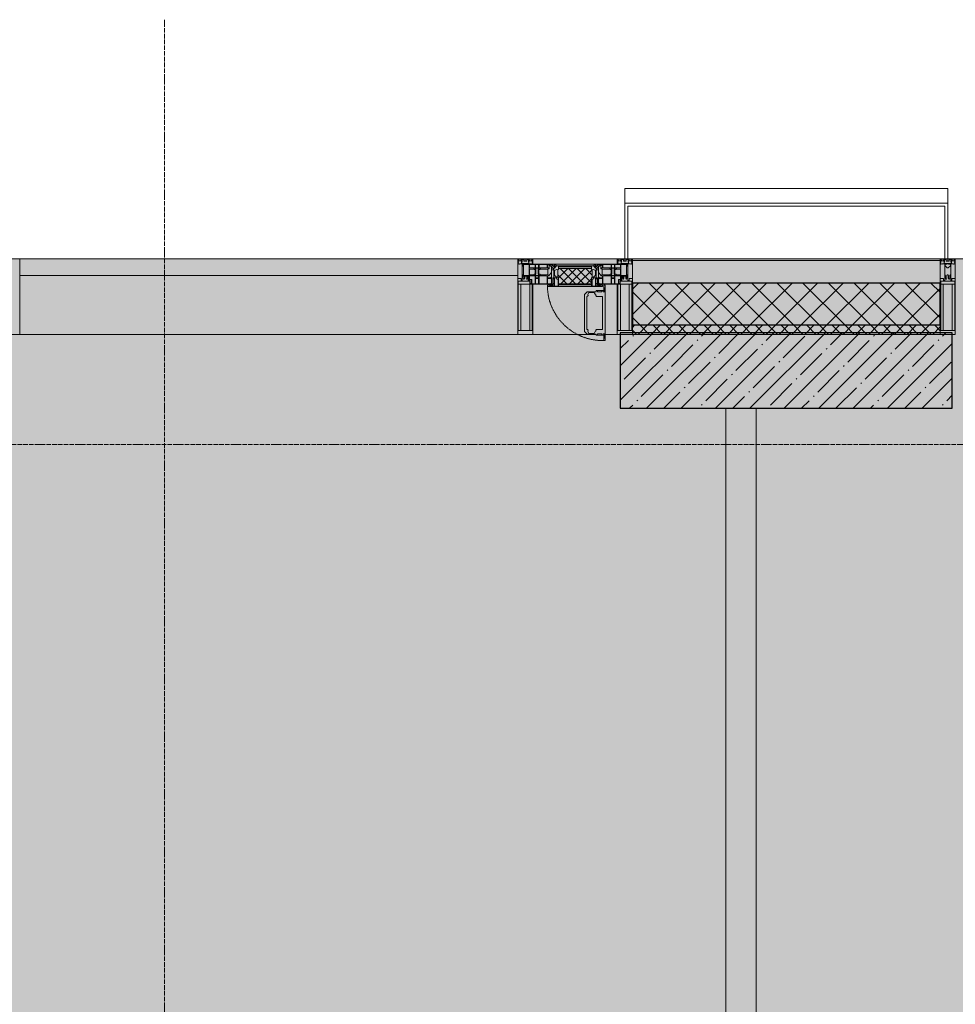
# Model space of a CAD drawing. Header units: millimetres. Extents: x -84210938 to 7466299, y -86687 to 22081.
# Tile 149 of 256: x 52238 to 55338, y -21754 to -18492. Entities that reach past the tile are written whole.
import ezdxf

# ---------------------------------------------------------------- set-up
doc = ezdxf.new("R2010")
doc.units = ezdxf.units.MM
doc.linetypes.add('-D1-02х01', pattern=[3, 2, -1])
doc.linetypes.add('-D1d1-15x02', pattern=[19, 15, -2, 0, -2])
for name, color, linetype, lineweight in [('_0', 7, 'Continuous', 13), ('A-200-M_WALL', 7, 'Continuous', 5), ('A-200-M_WALL_INT', 7, 'Continuous', 5), ('A-200-M_WALL_PAT', 7, 'Continuous', 5), ('A-214-M_CURT_WALL', 7, 'Continuous', 5), ('A-215-M_CURT_PANEL', 7, 'Continuous', 5), ('A-280-M_COLUMN', 7, 'Continuous', 5), ('A-314-M_WINDOW', 7, 'Continuous', 5), ('S-280-M_COLUMN', 7, 'Continuous', 5), ('Z-060-M_DETAIL', 7, 'Continuous', 5), ('Оси', 7, 'Continuous', 5)]:
    doc.layers.add(name, color=color, linetype=linetype, lineweight=lineweight)

# ---------------------------------------------------------------- blocks, each defined once
blk = doc.blocks.new('Rectangular Mullion - 50Wx250H-V5-50_AS_Plan_23')
at = {"layer": 'Z-060-M_DETAIL'}
for p, q in [((-25, 84), (-25, 250)), ((-25, 250), (0, 250)), ((-23, 237.3), (0, 237.3)), ((-23, 237.3), (-23, 84)), ((-14.9, 84), (-14.9, 237.3)), ((25, 250), (0, 250)), ((23, 237.3), (0, 237.3)), ((14.9, 84), (14.9, 237.3)), ((23, 237.3), (23, 73.6)), ((25, 65.2), (25, 250)), ((0, 84), (-15, 84)), ((-0.5, 73.6), (-15, 73.6)), ((-10, 71.3), (-12, 71.3)), ((-10, 57.4), (-10, 71.3)), ((-7, 65.2), (-5.9, 67.3)), ((-4.1, 67.3), (-5.9, 67.3)), ((-4.1, 67.3), (-2.9, 65.1)), ((0, 84), (23, 84)), ((0.5, 73.6), (23, 73.6)), ((4.1, 67.3), (2.9, 65.1)), ((4.1, 67.3), (5.9, 67.3)), ((7, 65.2), (5.9, 67.3)), ((10, 71.3), (14, 71.3)), ((10, 53), (10, 71.3)), ((14, 71.3), (14, 65.2)), ((14, 65.2), (25, 65.2)), ((-7, 65.2), (-7, 57)), ((-2.9, 65.1), (-2.9, 57)), ((2.9, 65.1), (2.9, 57)), ((7, 65.2), (7, 54.7)), ((8.7, 53), (7, 54.7)), ((8.7, 53), (10, 53)), ((10, 53), (10, 17)), ((-23.8, 14.6), (-25, 14.2)), ((-25, 0), (-25, 14.2)), ((-23.8, 17), (-23.8, 14.6)), ((-22.5, 10.6), (-23.8, 14.6)), ((-22.5, 10.6), (-23.7, 9.9)), ((-23.7, 1.3), (-23.7, 9.9)), ((-23.7, 1.3), (-11.8, 1.3)), ((-23.2, 10.2), (-22.5, 8)), ((-22.5, 8), (-22.5, 4.5)), ((-21.3, 4.5), (-22.5, 4.5)), ((-22.3, 17), (-22.3, 16)), ((-22.3, 16), (-21.3, 16)), ((-19.9, 17), (-21.3, 16)), ((-21.3, 4.5), (-21.3, 6.5)), ((-21.3, 6.5), (-14.2, 6.5)), ((-7.4, 16.6), (-18.4, 16.6)), ((-14.2, 6.5), (-14.2, 4.5)), ((-13.2, 4.5), (-14.2, 4.5)), ((-13.2, 4.5), (-12.2, 7.2)), ((-12.7, 7.6), (-11.3, 11.4)), ((-12.7, 7.6), (-11.8, 6.9)), ((-12.2, 9), (-12.2, 14.8)), ((-12.2, 14.8), (0, 14.8)), ((-11.8, 1.3), (-11.8, 6.9)), ((-10.5, 11.2), (-11.3, 11.4)), ((-10.5, 1.5), (-10.5, 11.2)), ((-4.8, 1.5), (-10.5, 1.5)), ((0, 8), (-4.8, 8)), ((-4.8, 1.5), (-4.8, 8)), ((-2.6, 16.8), (0, 16.8)), ((2.6, 16.8), (0, 16.8)), ((0, 14.8), (0, 16.8)), ((0, 14.8), (0, 16.8)), ((12.2, 14.8), (0, 14.8)), ((0, 0), (0, 8)), ((0, 8), (4.8, 8)), ((0, 0), (0, 8)), ((4.8, 1.5), (4.8, 8)), ((4.8, 1.5), (10.5, 1.5)), ((8.5, 23), (6, 25.5)), ((6, 18), (7.4, 18)), ((7.4, 18), (7.4, 16.6)), ((7.4, 16.6), (18.4, 16.6)), ((7.5, 18.5), (8.5, 18.5)), ((7.5, 17), (7.5, 18.5)), ((10, 17), (7.5, 17)), ((8.5, 18.5), (8.5, 23)), ((10.5, 11.2), (11.3, 11.4)), ((10.5, 1.5), (10.5, 11.2)), ((12.7, 7.6), (11.3, 11.4)), ((12.7, 7.6), (11.8, 6.9)), ((11.8, 1.3), (11.8, 6.9)), ((23.7, 1.3), (11.8, 1.3)), ((12.2, 9), (12.2, 14.8)), ((13.2, 4.5), (12.2, 7.2)), ((13.2, 4.5), (14.2, 4.5)), ((21.3, 6.5), (14.2, 6.5)), ((14.2, 6.5), (14.2, 4.5)), ((18.4, 16.6), (19, 17.6)), ((19, 17.6), (21.3, 16)), ((22.3, 16), (21.3, 16)), ((21.3, 4.5), (21.3, 6.5)), ((21.3, 4.5), (22.5, 4.5)), ((22.3, 17), (22.3, 16)), ((22.3, 17), (23.8, 17)), ((22.5, 10.6), (23.8, 14.6)), ((22.5, 10.6), (23.7, 9.9)), ((23.2, 10.2), (22.5, 8)), ((22.5, 8), (22.5, 4.5)), ((23.7, 1.3), (23.7, 9.9)), ((23.8, 17), (23.8, 14.6)), ((23.8, 14.6), (25, 14.2)), ((25, 0), (25, 14.2)), ((-25, 0), (0, 0)), ((25, 0), (0, 0))]:
    blk.add_line(p, q, dxfattribs=at)
for centre, start, end in [((-0.5, 73.1), 360, 90), ((0.5, 73.1), 90, 180)]:
    blk.add_arc(centre, 0.5, start, end, dxfattribs=at)
blk = doc.blocks.new('Rectangular Mullion - R_StandardFrame_50Wx250H-5530363-50_AS_Plan_23')
at = {"layer": 'A-214-M_CURT_WALL', "lineweight": 9}
for p, q in [((-25, 84), (-25, 250)), ((-25, 250), (25, 250)), ((25, 250), (25, 0)), ((-25, 0), (-25, 17)), ((25, 0), (-25, 0))]:
    blk.add_line(p, q, dxfattribs=at)
blk = doc.blocks.new('A_PAN_Створка - 383мм-V34-50_AS_Plan_23')
at = {"layer": 'A-215-M_CURT_PANEL'}
h = blk.add_hatch(dxfattribs=at)
h.set_pattern_fill('FP_29', color=256, style=0, pattern_type=2)
h.set_pattern_definition([(45, (-17900, -29695.019), (-14.142136, 14.142136), []), (135, (-17900, -29695.019), (-14.142136, -14.142136), [])])
h.paths.add_polyline_path([(53.6, -82.7), (54.6, -81.8), (54.6, -63.4), (57.2, -60.8), (57.2, -36.4), (54.9, -34.1), (54.5, -31.8), (-54.5, -31.8), (-54.9, -34.1), (-57.2, -36.4), (-57.2, -60.8), (-54.6, -63.4), (-53.6, -82.7), (-22.4, -82.7)])
at = {"layer": 'A-314-M_WINDOW'}
for p, q in [((-67.9, -17), (-171, -17)), ((-171, -17), (-171, -57)), ((-171, -18.5), (-153.5, -18.5)), ((-153.5, -18.5), (-152, -20)), ((-152, -20), (-152, -73.5)), ((-150.5, -17), (-150.5, -29.4)), ((-132.4, -18.6), (-150.5, -18.6)), ((-150.5, -29.4), (-132.4, -29.4)), ((-137.2, -31), (-135.8, -35)), ((-132.5, -31), (-137.2, -31)), ((-132.5, -31.9), (-133.4, -33.7)), ((-132.5, -31.9), (-132.5, -31)), ((-132.4, -29.4), (-132.4, -18.6)), ((-131, -18.2), (-131, -29.5)), ((-120.8, -18.2), (-131, -18.2)), ((-131, -29.5), (-120.8, -29.5)), ((-131, -30.9), (-131, -33)), ((-120.8, -30.9), (-131, -30.9)), ((-120.8, -18.2), (-120.8, -29.5)), ((-120.8, -30.9), (-120.8, -33)), ((-119.3, -18.6), (-92.5, -18.6)), ((-119.3, -29.4), (-119.3, -18.6)), ((-92.5, -29.4), (-119.3, -29.4)), ((-119.3, -31), (-114.6, -31)), ((-119.3, -31.9), (-119.3, -31)), ((-119.3, -31.9), (-118.4, -33.7)), ((-114.6, -31), (-115.9, -35)), ((-92.5, -18.6), (-92.5, -29.4)), ((-90.8, -18.5), (-90.8, -29.4)), ((-87.3, -18.5), (-90.8, -18.5)), ((-90.8, -29.4), (-85.9, -29.4)), ((-89.9, -32.5), (-89.9, -35.1)), ((-85.9, -32.5), (-89.9, -32.5)), ((-87.3, -20.4), (-87.3, -18.5)), ((-87.3, -20.4), (-87.3, -21.9)), ((-84.8, -20.4), (-87.3, -20.4)), ((-87.3, -21.9), (-85.9, -21.9)), ((-85.9, -18.2), (-85.9, -20.4)), ((-75.9, -18.2), (-85.9, -18.2)), ((-85.9, -21.9), (-85.9, -29.4)), ((-85.9, -29.4), (-85.9, -32.5)), ((-83.4, -20.4), (-84.8, -20.4)), ((-70, -33.8), (-83.4, -20.4)), ((-78, -84), (-78, -23.5)), ((-78, -23.5), (-67.9, -23.5)), ((-75.9, -21.5), (-75.9, -18.2)), ((-75.9, -21.5), (-75.9, -23.5)), ((-74.9, -21.5), (-75.9, -21.5)), ((-75.9, -23.5), (-73, -23.5)), ((-74.9, -17.9), (-74.9, -21.5)), ((-68.9, -17.9), (-74.9, -17.9)), ((-67.2, -29.3), (-73, -23.5)), ((-61.4, -23.5), (-70, -32.1)), ((-70, -32.1), (-70, -62.5)), ((-68.9, -21.5), (-68.9, -17.9)), ((-67.9, -21.5), (-68.9, -21.5)), ((67.9, -17), (-67.9, -17)), ((-61.4, -23.5), (-67.9, -17)), ((-67.9, -17), (-67.9, -23.5)), ((-67.9, -17), (67.9, -17)), ((-67.9, -21.5), (-67.9, -23.5)), ((-67.9, -23.5), (-64.6, -26.8)), ((-67.9, -23.5), (-64.6, -26.8)), ((-64.6, -26.8), (-67.2, -29.3)), ((-64.6, -26.8), (-61.4, -23.5)), ((61.4, -23.5), (-61.4, -23.5)), ((67.9, -17), (61.4, -23.5)), ((70, -32.1), (61.4, -23.5)), ((61.4, -23.5), (64.6, -26.8)), ((67.9, -23.5), (64.6, -26.8)), ((64.6, -26.8), (67.9, -23.5)), ((64.6, -26.8), (67.2, -29.3)), ((67.2, -29.3), (73, -23.5)), ((67.9, -23.5), (67.9, -17)), ((171, -17), (67.9, -17)), ((67.9, -21.5), (67.9, -23.5)), ((67.9, -21.5), (68.9, -21.5)), ((67.9, -23.5), (78, -23.5)), ((68.9, -17.9), (74.9, -17.9)), ((68.9, -21.5), (68.9, -17.9)), ((70, -33.8), (83.4, -20.4)), ((70, -62.5), (70, -32.1)), ((75.9, -23.5), (73, -23.5)), ((74.9, -17.9), (74.9, -21.5)), ((74.9, -21.5), (75.9, -21.5)), ((75.9, -18.2), (85.9, -18.2)), ((75.9, -21.5), (75.9, -18.2)), ((75.9, -21.5), (75.9, -23.5)), ((78, -23.5), (78, -84)), ((83.4, -20.4), (84.8, -20.4)), ((84.8, -20.4), (87.3, -20.4)), ((85.9, -18.2), (85.9, -20.4)), ((85.9, -21.9), (85.9, -29.4)), ((87.3, -21.9), (85.9, -21.9)), ((85.9, -29.4), (85.9, -32.5)), ((90.8, -29.4), (85.9, -29.4)), ((85.9, -32.5), (89.9, -32.5)), ((87.3, -18.5), (90.8, -18.5)), ((87.3, -20.4), (87.3, -18.5)), ((87.3, -20.4), (87.3, -21.9)), ((89.9, -32.5), (89.9, -35.1)), ((90.8, -18.5), (90.8, -29.4)), ((92.5, -18.6), (92.5, -29.4)), ((119.3, -18.6), (92.5, -18.6)), ((92.5, -29.4), (119.3, -29.4)), ((114.6, -31), (115.9, -35)), ((119.3, -31), (114.6, -31)), ((119.3, -31.9), (118.4, -33.7)), ((119.3, -29.4), (119.3, -18.6)), ((119.3, -31.9), (119.3, -31)), ((120.8, -18.2), (120.8, -29.5)), ((120.8, -18.2), (131, -18.2)), ((131, -29.5), (120.8, -29.5)), ((120.8, -30.9), (120.8, -33)), ((120.8, -30.9), (131, -30.9)), ((131, -18.2), (131, -29.5)), ((131, -30.9), (131, -33)), ((132.4, -18.6), (150.5, -18.6)), ((132.4, -29.4), (132.4, -18.6)), ((150.5, -29.4), (132.4, -29.4)), ((132.5, -31), (137.2, -31)), ((132.5, -31.9), (132.5, -31)), ((132.5, -31.9), (133.4, -33.7)), ((137.2, -31), (135.8, -35)), ((150.5, -17), (150.5, -29.4)), ((153.5, -18.5), (152, -20)), ((152, -20), (152, -73.5)), ((171, -18.5), (153.5, -18.5)), ((171, -57), (171, -17)), ((-171, -55.5), (-152, -55.5)), ((-171, -57), (-156, -57)), ((-153, -60), (-153, -73.5)), ((-150.5, -33.6), (-150.5, -68)), ((-136.3, -33.6), (-150.5, -33.6)), ((-136.4, -52.4), (-150.5, -52.4)), ((-150.5, -56.6), (-132.4, -56.6)), ((-137.2, -54.8), (-135.8, -50.8)), ((-132.5, -54.8), (-137.2, -54.8)), ((-132.1, -36.8), (-135.8, -35)), ((-132.1, -49), (-135.8, -50.8)), ((-133.4, -33.7), (-130.1, -35.3)), ((-133.4, -52), (-130.1, -50.4)), ((-132.5, -53.8), (-133.4, -52)), ((-132.5, -53.8), (-132.5, -54.8)), ((-132.4, -56.6), (-132.4, -82.5)), ((-132.1, -49), (-132.1, -36.8)), ((-129.4, -34.6), (-131, -33)), ((-129.4, -51.1), (-131, -52.7)), ((-131, -55.1), (-131, -52.7)), ((-120.8, -55.1), (-131, -55.1)), ((-131, -56.5), (-131, -62.6)), ((-131, -56.5), (-120.8, -56.5)), ((-120.8, -62.6), (-131, -62.6)), ((-131, -64.6), (-120.8, -64.6)), ((-131, -82.5), (-131, -64.6)), ((-130.1, -35.3), (-129.4, -34.6)), ((-130.1, -35.3), (-130.1, -50.4)), ((-130.1, -50.4), (-129.4, -51.1)), ((-122.4, -34.6), (-120.8, -33)), ((-121.7, -35.3), (-122.4, -34.6)), ((-121.7, -50.4), (-122.4, -51.1)), ((-122.4, -51.1), (-120.8, -52.7)), ((-118.4, -33.7), (-121.7, -35.3)), ((-121.7, -35.3), (-121.7, -50.4)), ((-118.4, -52), (-121.7, -50.4)), ((-120.8, -55.1), (-120.8, -52.7)), ((-120.8, -56.5), (-120.8, -62.6)), ((-120.8, -82.5), (-120.8, -64.6)), ((-119.7, -36.8), (-115.9, -35)), ((-119.7, -49), (-119.7, -36.8)), ((-119.7, -49), (-115.9, -50.8)), ((-119.3, -53.8), (-118.4, -52)), ((-119.3, -53.8), (-119.3, -54.8)), ((-119.3, -54.8), (-114.6, -54.8)), ((-119.3, -56.6), (-119.3, -82.5)), ((-92.5, -56.6), (-119.3, -56.6)), ((-114.6, -54.8), (-115.9, -50.8)), ((-94.1, -33.5), (-115.4, -33.5)), ((-94.1, -52.5), (-115.3, -52.5)), ((-89.9, -35.1), (-94.1, -33.5)), ((-89.9, -50.9), (-94.1, -52.5)), ((-92.5, -56.6), (-92.5, -82.5)), ((-90.8, -56.6), (-85.9, -56.6)), ((-90.8, -62.7), (-90.8, -56.6)), ((-80.4, -62.7), (-90.8, -62.7)), ((-90.8, -64.6), (-90.8, -82.5)), ((-80.1, -64.6), (-90.8, -64.6)), ((-89.9, -35.1), (-89.9, -50.9)), ((-89.9, -52.2), (-89.9, -50.9)), ((-89.9, -52.2), (-88.6, -53.5)), ((-85.9, -53.5), (-88.6, -53.5)), ((-85.9, -53.5), (-78, -45.6)), ((-85.9, -56.6), (-85.9, -53.5)), ((-80.4, -61.1), (-80.4, -62.7)), ((-78, -61.1), (-80.4, -61.1)), ((-80.1, -66.1), (-80.1, -64.6)), ((-78, -36.8), (-70, -36.8)), ((-78, -45.6), (-78, -36.8)), ((-78, -66.1), (-78, -61.1)), ((-70, -62.5), (-73.9, -62.5)), ((-73.9, -62.5), (-73.9, -87.5)), ((-70, -36.8), (-70, -33.8)), ((70, -36.8), (70, -33.8)), ((78, -36.8), (70, -36.8)), ((73.9, -62.5), (70, -62.5)), ((73.9, -87.5), (73.9, -62.5)), ((78, -45.6), (78, -36.8)), ((85.9, -53.5), (78, -45.6)), ((78, -61.1), (80.4, -61.1)), ((78, -66.1), (78, -61.1)), ((80.1, -64.6), (90.8, -64.6)), ((80.1, -66.1), (80.1, -64.6)), ((80.4, -61.1), (80.4, -62.7)), ((80.4, -62.7), (90.8, -62.7)), ((85.9, -53.5), (88.6, -53.5)), ((85.9, -56.6), (85.9, -53.5)), ((90.8, -56.6), (85.9, -56.6)), ((89.9, -52.2), (88.6, -53.5)), ((89.9, -35.1), (94.1, -33.5)), ((89.9, -35.1), (89.9, -50.9)), ((89.9, -50.9), (94.1, -52.5)), ((89.9, -52.2), (89.9, -50.9)), ((90.8, -62.7), (90.8, -56.6)), ((90.8, -64.6), (90.8, -82.5)), ((92.5, -56.6), (119.3, -56.6)), ((92.5, -56.6), (92.5, -82.5)), ((94.1, -33.5), (115.4, -33.5)), ((94.1, -52.5), (115.3, -52.5)), ((114.6, -54.8), (115.9, -50.8)), ((119.3, -54.8), (114.6, -54.8)), ((119.7, -36.8), (115.9, -35)), ((119.7, -49), (115.9, -50.8)), ((118.4, -33.7), (121.7, -35.3)), ((118.4, -52), (121.7, -50.4)), ((119.3, -53.8), (118.4, -52)), ((119.3, -53.8), (119.3, -54.8)), ((119.3, -56.6), (119.3, -82.5)), ((119.7, -49), (119.7, -36.8)), ((122.4, -34.6), (120.8, -33)), ((122.4, -51.1), (120.8, -52.7)), ((120.8, -55.1), (120.8, -52.7)), ((120.8, -55.1), (131, -55.1)), ((120.8, -56.5), (120.8, -62.6)), ((131, -56.5), (120.8, -56.5)), ((120.8, -62.6), (131, -62.6)), ((120.8, -82.5), (120.8, -64.6)), ((131, -64.6), (120.8, -64.6)), ((121.7, -35.3), (122.4, -34.6)), ((121.7, -35.3), (121.7, -50.4)), ((121.7, -50.4), (122.4, -51.1)), ((129.4, -34.6), (131, -33)), ((130.1, -35.3), (129.4, -34.6)), ((130.1, -50.4), (129.4, -51.1)), ((129.4, -51.1), (131, -52.7)), ((133.4, -33.7), (130.1, -35.3)), ((130.1, -35.3), (130.1, -50.4)), ((133.4, -52), (130.1, -50.4)), ((131, -55.1), (131, -52.7)), ((131, -56.5), (131, -62.6)), ((131, -82.5), (131, -64.6)), ((132.1, -36.8), (135.8, -35)), ((132.1, -49), (132.1, -36.8)), ((132.1, -49), (135.8, -50.8)), ((150.5, -56.6), (132.4, -56.6)), ((132.4, -56.6), (132.4, -82.5)), ((132.5, -53.8), (133.4, -52)), ((132.5, -53.8), (132.5, -54.8)), ((132.5, -54.8), (137.2, -54.8)), ((137.2, -54.8), (135.8, -50.8)), ((136.3, -33.6), (150.5, -33.6)), ((136.4, -52.4), (150.5, -52.4)), ((150.5, -33.6), (150.5, -68)), ((171, -55.5), (152, -55.5)), ((153, -73.5), (153, -60)), ((156, -57), (171, -57)), ((-153, -73.5), (-150, -73.5)), ((-150.5, -68), (-143.5, -68)), ((-150.5, -69.5), (-150.5, -73.5)), ((-145, -69.5), (-150.5, -69.5)), ((-150, -73.5), (-150, -84)), ((-150, -84), (-78, -84)), ((-148.5, -81), (-148.5, -82.5)), ((-143.5, -81), (-148.5, -81)), ((-148.5, -82.5), (-132.4, -82.5)), ((-145, -69.5), (-145, -79.5)), ((-143.5, -68), (-143.5, -81)), ((-131, -82.5), (-120.8, -82.5)), ((-119.3, -82.5), (-92.5, -82.5)), ((-73.9, -87.5), (-91.5, -87.5)), ((-91.5, -87.5), (-91.5, -92)), ((-91.5, -92), (91.5, -92)), ((-90.8, -82.5), (-79.5, -82.5)), ((-78, -84), (-85, -84)), ((-85, -84), (-85, -87.5)), ((-85, -87.5), (-78, -87.5)), ((-78, -66.1), (-80.1, -66.1)), ((-79.5, -80.6), (-78, -80.6)), ((-79.5, -82.5), (-79.5, -80.6)), ((-78, -87.5), (-78, -84)), ((-78, -84), (-73.9, -84)), ((73.9, -84), (78, -84)), ((91.5, -87.5), (73.9, -87.5)), ((78, -66.1), (80.1, -66.1)), ((79.5, -80.6), (78, -80.6)), ((78, -87.5), (78, -84)), ((78, -84), (85, -84)), ((78, -84), (150, -84)), ((85, -87.5), (78, -87.5)), ((79.5, -82.5), (79.5, -80.6)), ((90.8, -82.5), (79.5, -82.5)), ((85, -84), (85, -87.5)), ((91.5, -92), (91.5, -87.5)), ((119.3, -82.5), (92.5, -82.5)), ((131, -82.5), (120.8, -82.5)), ((148.5, -82.5), (132.4, -82.5)), ((143.5, -68), (143.5, -81)), ((150.5, -68), (143.5, -68)), ((143.5, -81), (148.5, -81)), ((145, -69.5), (150.5, -69.5)), ((145, -69.5), (145, -79.5)), ((148.5, -81), (148.5, -82.5)), ((150, -84), (150, -73.5)), ((150, -73.5), (153, -73.5)), ((150.5, -69.5), (150.5, -73.5))]:
    blk.add_line(p, q, dxfattribs=at)
for centre, start, end in [((-156, -60), 0, 90), ((156, -60), 90, 180)]:
    blk.add_arc(centre, 3, start, end, dxfattribs=at)
at = {"layer": 'A-314-M_WINDOW', "linetype": '-D1-02х01'}
blk.add_arc((91.4, -87.5), 183, 181.4091, 271.1445, dxfattribs=at)
at = {"layer": 'Z-060-M_DETAIL'}
for p, q in [((-70, -32.1), (-61.4, -23.5)), ((-70, -62.5), (-70, -32.1)), ((61.4, -23.5), (-61.4, -23.5)), ((-55.2, -33.8), (-54.8, -31.5)), ((-54.9, -25.8), (-53.9, -24.8)), ((-54.9, -29.5), (-54.9, -25.8)), ((-53.9, -30.5), (-54.9, -29.5)), ((-54.5, -31.8), (-54.9, -34.1)), ((0, -31.5), (-54.8, -31.5)), ((54.5, -31.8), (-54.5, -31.8)), ((-53.9, -24.8), (53.9, -24.8)), ((53.9, -30.5), (-53.9, -30.5)), ((0, -31.5), (54.8, -31.5)), ((54.9, -25.8), (53.9, -24.8)), ((53.9, -30.5), (54.9, -29.5)), ((54.9, -34.1), (54.5, -31.8)), ((55.2, -33.8), (54.8, -31.5)), ((54.9, -29.5), (54.9, -25.8)), ((70, -32.1), (61.4, -23.5)), ((70, -62.5), (70, -32.1)), ((-73.9, -62.5), (-70, -62.5)), ((-73.9, -87.5), (-73.9, -62.5)), ((-61.7, -62.5), (-67.9, -62.5)), ((-67.9, -62.5), (-67.9, -89.3)), ((-67.8, -38.3), (-65.7, -37.4)), ((-67.8, -55.7), (-67.8, -38.3)), ((-66, -56.5), (-67.8, -55.7)), ((-66, -56.5), (-62, -59.1)), ((-65.7, -37.4), (-60.8, -34.7)), ((-62, -59.1), (-60.7, -61)), ((-61.7, -64.9), (-61.7, -62.5)), ((-60.1, -67.7), (-61.7, -64.9)), ((-60.8, -34.7), (-57.3, -35.9)), ((-60.7, -61), (-57.4, -61)), ((-57.4, -61), (-54.9, -63.5)), ((-55.2, -33.8), (-57.3, -35.9)), ((-54.9, -34.1), (-57.2, -36.4)), ((-57.2, -36.4), (-57.2, -60.8)), ((-57.2, -60.8), (-54.6, -63.4)), ((-54.9, -63.5), (-54.9, -81.9)), ((-54.6, -63.4), (-54.6, -81.8)), ((54.6, -63.4), (57.2, -60.8)), ((54.6, -81.8), (54.6, -63.4)), ((57.2, -36.4), (54.9, -34.1)), ((57.4, -61), (54.9, -63.5)), ((54.9, -63.5), (54.9, -81.9)), ((55.2, -33.8), (57.3, -35.9)), ((57.2, -60.8), (57.2, -36.4)), ((60.8, -34.7), (57.3, -35.9)), ((60.7, -61), (57.4, -61)), ((60.1, -67.7), (61.7, -64.9)), ((62, -59.1), (60.7, -61)), ((65.7, -37.4), (60.8, -34.7)), ((61.7, -62.5), (67.9, -62.5)), ((61.7, -64.9), (61.7, -62.5)), ((66, -56.5), (62, -59.1)), ((67.8, -38.3), (65.7, -37.4)), ((66, -56.5), (67.8, -55.7)), ((67.8, -55.7), (67.8, -38.3)), ((67.9, -62.5), (67.9, -89.3)), ((73.9, -62.5), (70, -62.5)), ((73.9, -87.5), (73.9, -62.5)), ((-91.5, -87.5), (-73.9, -87.5)), ((-91.5, -92), (-91.5, -87.5)), ((-91.5, -92), (91.5, -92)), ((-83.4, -90.3), (-83.4, -87.5)), ((-83.4, -90.3), (-69.4, -90.3)), ((-69.4, -66.5), (-73.9, -66.5)), ((-73.9, -81.5), (-69.4, -81.5)), ((-69.4, -85.5), (-73.9, -85.5)), ((-69.4, -81.5), (-69.4, -66.5)), ((-69.4, -90.3), (-69.4, -85.5)), ((-67.9, -89.3), (-66.9, -90.3)), ((-66.9, -90.3), (-57.4, -90.3)), ((-56.4, -67.7), (-60.1, -67.7)), ((-57.4, -90.3), (-56.4, -89.4)), ((-56.4, -89.4), (-56.4, -67.7)), ((-54.9, -81.9), (-53.8, -83)), ((-54.9, -85.6), (-53.9, -84.6)), ((-54.9, -89.3), (-54.9, -85.6)), ((-53.9, -90.3), (-54.9, -89.3)), ((-54.6, -81.8), (-53.6, -82.7)), ((-53.9, -84.6), (53.9, -84.6)), ((53.9, -90.3), (-53.9, -90.3)), ((53.8, -83), (-53.8, -83)), ((-53.6, -82.7), (53.6, -82.7)), ((53.6, -82.7), (54.6, -81.8)), ((54.9, -81.9), (53.8, -83)), ((54.9, -85.6), (53.9, -84.6)), ((53.9, -90.3), (54.9, -89.3)), ((54.9, -89.3), (54.9, -85.6)), ((56.4, -67.7), (60.1, -67.7)), ((56.4, -89.4), (56.4, -67.7)), ((57.4, -90.3), (56.4, -89.4)), ((66.9, -90.3), (57.4, -90.3)), ((67.9, -89.3), (66.9, -90.3)), ((69.4, -66.5), (73.9, -66.5)), ((69.4, -81.5), (69.4, -66.5)), ((73.9, -81.5), (69.4, -81.5)), ((69.4, -85.5), (73.9, -85.5)), ((69.4, -90.3), (69.4, -85.5)), ((83.4, -90.3), (69.4, -90.3)), ((91.5, -87.5), (73.9, -87.5)), ((83.4, -90.3), (83.4, -87.5)), ((91.5, -92), (91.5, -87.5))]:
    blk.add_line(p, q, dxfattribs=at)
at = {"layer": 'Z-060-M_DETAIL', "color": 9, "true_color": 0xc8c8c8}
for p, q in [((95.1, -87.5), (95.1, -105.1)), ((99.6, -87.5), (95.1, -87.5)), ((97.9, -95.6), (95.1, -95.6)), ((97.9, -95.6), (97.9, -109.6)), ((99.6, -270.5), (99.6, -87.5)), ((39.7, -109), (31.1, -117.6)), ((31.1, -117.6), (31.1, -240.4)), ((41.4, -123.8), (39.1, -124.2)), ((39.1, -179), (39.1, -124.2)), ((70.1, -109), (39.7, -109)), ((41.4, -123.8), (43.5, -121.7)), ((45, -113.3), (42.3, -118.2)), ((42.3, -118.2), (43.5, -121.7)), ((45.9, -111.2), (45, -113.3)), ((63.3, -111.2), (45.9, -111.2)), ((64.1, -113), (63.3, -111.2)), ((64.1, -113), (66.7, -117)), ((66.7, -117), (68.6, -118.3)), ((68.6, -118.3), (68.6, -121.6)), ((68.6, -121.6), (71.1, -124.1)), ((70.1, -105.1), (70.1, -109)), ((95.1, -105.1), (70.1, -105.1)), ((71.1, -124.1), (89.5, -124.1)), ((74.1, -109.6), (74.1, -105.1)), ((89.1, -109.6), (74.1, -109.6)), ((89.1, -105.1), (89.1, -109.6)), ((89.5, -124.1), (90.6, -125.2)), ((90.6, -125.2), (90.6, -232.8)), ((93.1, -109.6), (93.1, -105.1)), ((97.9, -109.6), (93.1, -109.6)), ((39.1, -179), (39.1, -233.8)), ((39.7, -249), (31.1, -240.4)), ((41.4, -234.2), (39.1, -233.8)), ((70.1, -249), (39.7, -249)), ((41.4, -234.2), (43.5, -236.3)), ((42.3, -239.8), (43.5, -236.3)), ((45, -244.7), (42.3, -239.8)), ((45.9, -246.8), (45, -244.7)), ((63.3, -246.8), (45.9, -246.8)), ((64.1, -245), (63.3, -246.8)), ((64.1, -245), (66.7, -241)), ((66.7, -241), (68.6, -239.7)), ((68.6, -236.4), (71.1, -233.9)), ((68.6, -239.7), (68.6, -236.4)), ((70.1, -252.9), (70.1, -249)), ((95.1, -252.9), (70.1, -252.9)), ((71.1, -233.9), (89.5, -233.9)), ((74.1, -248.4), (74.1, -252.9)), ((89.1, -248.4), (74.1, -248.4)), ((89.1, -252.9), (89.1, -248.4)), ((89.5, -233.9), (90.6, -232.8)), ((93.1, -248.4), (93.1, -252.9)), ((97.9, -248.4), (93.1, -248.4)), ((95.1, -270.5), (95.1, -252.9)), ((97.9, -262.4), (97.9, -248.4)), ((97.9, -262.4), (95.1, -262.4)), ((99.6, -270.5), (95.1, -270.5))]:
    blk.add_line(p, q, dxfattribs=at)
blk = doc.blocks.new('Rectangular Mullion - 50Wx250H-2623690-50_AS_Plan_23')
at = {"layer": 'Z-060-M_DETAIL'}
for p, q in [((-25, 65.2), (-25, 250)), ((-25, 250), (0, 250)), ((-23, 237.3), (0, 237.3)), ((-23, 237.3), (-23, 73.6)), ((-14.9, 84), (-14.9, 237.3)), ((25, 250), (0, 250)), ((23, 237.3), (0, 237.3)), ((14.9, 84), (14.9, 237.3)), ((23, 237.3), (23, 84)), ((25, 84), (25, 250)), ((-14, 65.2), (-25, 65.2)), ((0, 84), (-23, 84)), ((-0.5, 73.6), (-23, 73.6)), ((-14, 71.3), (-14, 65.2)), ((-10, 71.3), (-14, 71.3)), ((-10, 53), (-10, 71.3)), ((-7, 65.2), (-5.9, 67.3)), ((-4.1, 67.3), (-5.9, 67.3)), ((-4.1, 67.3), (-2.9, 65.1)), ((0, 84), (15, 84)), ((0.5, 73.6), (15, 73.6)), ((4.1, 67.3), (2.9, 65.1)), ((4.1, 67.3), (5.9, 67.3)), ((7, 65.2), (5.9, 67.3)), ((10, 71.3), (12, 71.3)), ((10, 57.4), (10, 71.3)), ((-8.7, 53), (-10, 53)), ((-10, 53), (-10, 17)), ((-8.7, 53), (-7, 54.7)), ((-7, 65.2), (-7, 54.7)), ((-2.9, 65.1), (-2.9, 57)), ((2.9, 65.1), (2.9, 57)), ((7, 65.2), (7, 57)), ((-23.8, 14.6), (-25, 14.2)), ((-25, 0), (-25, 14.2)), ((-22.3, 17), (-23.8, 17)), ((-23.8, 17), (-23.8, 14.6)), ((-22.5, 10.6), (-23.8, 14.6)), ((-22.5, 10.6), (-23.7, 9.9)), ((-23.7, 1.3), (-23.7, 9.9)), ((-23.7, 1.3), (-11.8, 1.3)), ((-23.2, 10.2), (-22.5, 8)), ((-22.5, 8), (-22.5, 4.5)), ((-21.3, 4.5), (-22.5, 4.5)), ((-22.3, 17), (-22.3, 16)), ((-22.3, 16), (-21.3, 16)), ((-19, 17.6), (-21.3, 16)), ((-21.3, 4.5), (-21.3, 6.5)), ((-21.3, 6.5), (-14.2, 6.5)), ((-18.4, 16.6), (-19, 17.6)), ((-7.4, 16.6), (-18.4, 16.6)), ((-14.2, 6.5), (-14.2, 4.5)), ((-13.2, 4.5), (-14.2, 4.5)), ((-13.2, 4.5), (-12.2, 7.2)), ((-12.7, 7.6), (-11.3, 11.4)), ((-12.7, 7.6), (-11.8, 6.9)), ((-12.2, 9), (-12.2, 14.8)), ((-12.2, 14.8), (0, 14.8)), ((-11.8, 1.3), (-11.8, 6.9)), ((-10.5, 11.2), (-11.3, 11.4)), ((-10.5, 1.5), (-10.5, 11.2)), ((-4.8, 1.5), (-10.5, 1.5)), ((-10, 17), (-7.5, 17)), ((-8.5, 23), (-6, 25.5)), ((-8.5, 18.5), (-8.5, 23)), ((-7.5, 18.5), (-8.5, 18.5)), ((-7.5, 17), (-7.5, 18.5)), ((-7.4, 18), (-7.4, 16.6)), ((-6, 18), (-7.4, 18)), ((0, 8), (-4.8, 8)), ((-4.8, 1.5), (-4.8, 8)), ((-2.6, 16.8), (0, 16.8)), ((2.6, 16.8), (0, 16.8)), ((0, 14.8), (0, 16.8)), ((0, 14.8), (0, 16.8)), ((12.2, 14.8), (0, 14.8)), ((0, 0), (0, 8)), ((0, 8), (4.8, 8)), ((0, 0), (0, 8)), ((4.8, 1.5), (4.8, 8)), ((4.8, 1.5), (10.5, 1.5)), ((7.4, 16.6), (18.4, 16.6)), ((10.5, 11.2), (11.3, 11.4)), ((10.5, 1.5), (10.5, 11.2)), ((12.7, 7.6), (11.3, 11.4)), ((12.7, 7.6), (11.8, 6.9)), ((11.8, 1.3), (11.8, 6.9)), ((23.7, 1.3), (11.8, 1.3)), ((12.2, 9), (12.2, 14.8)), ((13.2, 4.5), (12.2, 7.2)), ((13.2, 4.5), (14.2, 4.5)), ((21.3, 6.5), (14.2, 6.5)), ((14.2, 6.5), (14.2, 4.5)), ((19.9, 17), (21.3, 16)), ((22.3, 16), (21.3, 16)), ((21.3, 4.5), (21.3, 6.5)), ((21.3, 4.5), (22.5, 4.5)), ((22.3, 17), (22.3, 16)), ((22.5, 10.6), (23.8, 14.6)), ((22.5, 10.6), (23.7, 9.9)), ((23.2, 10.2), (22.5, 8)), ((22.5, 8), (22.5, 4.5)), ((23.7, 1.3), (23.7, 9.9)), ((23.8, 17), (23.8, 14.6)), ((23.8, 14.6), (25, 14.2)), ((25, 0), (25, 14.2)), ((-25, 0), (0, 0)), ((25, 0), (0, 0))]:
    blk.add_line(p, q, dxfattribs=at)
for centre, start, end in [((-0.5, 73.1), 360, 90), ((0.5, 73.1), 90, 180)]:
    blk.add_arc(centre, 0.5, start, end, dxfattribs=at)
blk = doc.blocks.new('Rectangular Mullion - R_StandardFrame_50Wx250H-4437900-50_AS_Plan_23')
at = {"layer": 'A-214-M_CURT_WALL', "lineweight": 9}
for p, q in [((-25, 0), (-25, 250)), ((-25, 250), (25, 250)), ((25, 250), (25, 84)), ((25, 0), (-25, 0)), ((25, 17), (25, 0))]:
    blk.add_line(p, q, dxfattribs=at)
blk = doc.blocks.new('Rectangular Mullion - R_StandardFrame_50Wx250H-V30-50_AS_Plan_23')
at = {"layer": 'A-214-M_CURT_WALL'}
for p, q in [((23960, 29695), (24240, 29695)), ((23960, 29445), (24170.1, 29445)), ((24199.6, 29445), (24240, 29445))]:
    blk.add_line(p, q, dxfattribs=at)
blk = doc.blocks.new('Rectangular Mullion - 50Wx250H-V7-50_AS_Plan_23')
at = {"layer": 'Z-060-M_DETAIL'}
for p, q in [((-25, 65.2), (-25, 250)), ((-25, 250), (0, 250)), ((-23, 237.3), (0, 237.3)), ((-23, 237.3), (-23, 73.6)), ((-14.9, 84), (-14.9, 237.3)), ((25, 250), (0, 250)), ((23, 237.3), (0, 237.3)), ((14.9, 84), (14.9, 237.3)), ((23, 237.3), (23, 73.6)), ((25, 65.2), (25, 250)), ((-14, 65.2), (-25, 65.2)), ((0, 84), (-23, 84)), ((-0.5, 73.6), (-23, 73.6)), ((-14, 71.3), (-14, 65.2)), ((-10, 71.3), (-14, 71.3)), ((-10, 53), (-10, 71.3)), ((-7, 65.2), (-5.9, 67.3)), ((-4.1, 67.3), (-5.9, 67.3)), ((-4.1, 67.3), (-2.9, 65.1)), ((0, 84), (23, 84)), ((0.5, 73.6), (23, 73.6)), ((4.1, 67.3), (2.9, 65.1)), ((4.1, 67.3), (5.9, 67.3)), ((7, 65.2), (5.9, 67.3)), ((10, 71.3), (14, 71.3)), ((10, 53), (10, 71.3)), ((14, 71.3), (14, 65.2)), ((14, 65.2), (25, 65.2)), ((-8.7, 53), (-10, 53)), ((-10, 53), (-10, 17)), ((-8.7, 53), (-7, 54.7)), ((-7, 65.2), (-7, 54.7)), ((-2.9, 65.1), (-2.9, 54.6)), ((-1.3, 53), (-2.9, 54.6)), ((0, 53), (-1.3, 53)), ((0, 53), (1.3, 53)), ((1.3, 53), (2.9, 54.6)), ((2.9, 65.1), (2.9, 54.6)), ((7, 65.2), (7, 54.7)), ((8.7, 53), (7, 54.7)), ((8.7, 53), (10, 53)), ((10, 53), (10, 17)), ((-23.8, 14.6), (-25, 14.2)), ((-25, 0), (-25, 14.2)), ((-22.3, 17), (-23.8, 17)), ((-23.8, 17), (-23.8, 14.6)), ((-22.5, 10.6), (-23.8, 14.6)), ((-22.5, 10.6), (-23.7, 9.9)), ((-23.7, 1.3), (-23.7, 9.9)), ((-23.7, 1.3), (-11.8, 1.3)), ((-23.2, 10.2), (-22.5, 8)), ((-22.5, 8), (-22.5, 4.5)), ((-21.3, 4.5), (-22.5, 4.5)), ((-22.3, 17), (-22.3, 16)), ((-22.3, 16), (-21.3, 16)), ((-19, 17.6), (-21.3, 16)), ((-21.3, 4.5), (-21.3, 6.5)), ((-21.3, 6.5), (-14.2, 6.5)), ((-18.4, 16.6), (-19, 17.6)), ((-7.4, 16.6), (-18.4, 16.6)), ((-14.2, 6.5), (-14.2, 4.5)), ((-13.2, 4.5), (-14.2, 4.5)), ((-13.2, 4.5), (-12.2, 7.2)), ((-12.7, 7.6), (-11.3, 11.4)), ((-12.7, 7.6), (-11.8, 6.9)), ((-12.2, 9), (-12.2, 14.8)), ((-12.2, 14.8), (0, 14.8)), ((-11.8, 1.3), (-11.8, 6.9)), ((-10.5, 11.2), (-11.3, 11.4)), ((-10.5, 1.5), (-10.5, 11.2)), ((-4.8, 1.5), (-10.5, 1.5)), ((-10, 17), (-7.5, 17)), ((-8.5, 23), (-1.5, 30)), ((-8.5, 18.5), (-8.5, 23)), ((-7.5, 18.5), (-8.5, 18.5)), ((-7.5, 17), (-7.5, 18.5)), ((-7.4, 18), (-7.4, 16.6)), ((-2.6, 18), (-7.4, 18)), ((0, 8), (-4.8, 8)), ((-4.8, 1.5), (-4.8, 8)), ((-2.6, 18), (-2.6, 16.8)), ((-2.6, 16.8), (0, 16.8)), ((-1.5, 30), (0, 30)), ((1.5, 30), (0, 30)), ((2.6, 16.8), (0, 16.8)), ((0, 14.8), (0, 16.8)), ((0, 14.8), (0, 16.8)), ((12.2, 14.8), (0, 14.8)), ((0, 0), (0, 8)), ((0, 8), (4.8, 8)), ((0, 0), (0, 8)), ((8.5, 23), (1.5, 30)), ((2.6, 18), (2.6, 16.8)), ((2.6, 18), (7.4, 18)), ((4.8, 1.5), (4.8, 8)), ((4.8, 1.5), (10.5, 1.5)), ((7.4, 18), (7.4, 16.6)), ((7.4, 16.6), (18.4, 16.6)), ((7.5, 18.5), (8.5, 18.5)), ((7.5, 17), (7.5, 18.5)), ((10, 17), (7.5, 17)), ((8.5, 18.5), (8.5, 23)), ((10.5, 11.2), (11.3, 11.4)), ((10.5, 1.5), (10.5, 11.2)), ((12.7, 7.6), (11.3, 11.4)), ((12.7, 7.6), (11.8, 6.9)), ((11.8, 1.3), (11.8, 6.9)), ((23.7, 1.3), (11.8, 1.3)), ((12.2, 9), (12.2, 14.8)), ((13.2, 4.5), (12.2, 7.2)), ((13.2, 4.5), (14.2, 4.5)), ((21.3, 6.5), (14.2, 6.5)), ((14.2, 6.5), (14.2, 4.5)), ((18.4, 16.6), (19, 17.6)), ((19, 17.6), (21.3, 16)), ((22.3, 16), (21.3, 16)), ((21.3, 4.5), (21.3, 6.5)), ((21.3, 4.5), (22.5, 4.5)), ((22.3, 17), (22.3, 16)), ((22.3, 17), (23.8, 17)), ((22.5, 10.6), (23.8, 14.6)), ((22.5, 10.6), (23.7, 9.9)), ((23.2, 10.2), (22.5, 8)), ((22.5, 8), (22.5, 4.5)), ((23.7, 1.3), (23.7, 9.9)), ((23.8, 17), (23.8, 14.6)), ((23.8, 14.6), (25, 14.2)), ((25, 0), (25, 14.2)), ((-25, 0), (0, 0)), ((25, 0), (0, 0))]:
    blk.add_line(p, q, dxfattribs=at)
for centre, start, end in [((-0.5, 73.1), 360, 90), ((0.5, 73.1), 90, 180)]:
    blk.add_arc(centre, 0.5, start, end, dxfattribs=at)
blk = doc.blocks.new('Rectangular Mullion - R_StandardFrame_50Wx250H-4320939-50_AS_Plan_23')
at = {"layer": 'A-214-M_CURT_WALL', "lineweight": 9}
for p, q in [((-25, 0), (-25, 250)), ((-25, 250), (25, 250)), ((25, 250), (25, 0)), ((25, 0), (-25, 0))]:
    blk.add_line(p, q, dxfattribs=at)
blk = doc.blocks.new('System Panel - A_PAN_Glass-4438214-50_AS_Plan_23')
at = {"layer": 'A-215-M_CURT_PANEL'}
for p, q in [((825, 0), (-825, 0)), ((-825, 0), (-825, -55)), ((825, -55), (825, 0)), ((-825, -55), (825, -55))]:
    blk.add_line(p, q, dxfattribs=at)
blk = doc.blocks.new('Rectangular Mullion - R_StandardFrame_50Wx250H-3734679-50_AS_Plan_23')
at = {"layer": 'A-214-M_CURT_WALL'}
blk.add_line((23910, 29445), (22260, 29445), dxfattribs=at)
blk = doc.blocks.new('RST_AR_KMN_R22_B1_FCD_rvt-1-50_AS_Plan_23')
at = {"layer": 'A-200-M_WALL_PAT'}
h = blk.add_hatch(dxfattribs=at)
h.set_pattern_fill('FP_8', color=256, style=0, pattern_type=2)
h.set_pattern_definition([(45, (0, 0), (-42.42641, 42.42641), []), (135, (0, 0), (-42.42641, -42.42641), [])])
h.paths.add_polyline_path([(19110, 29475), (19110, 29615), (18090, 29615), (18090, 29475)])
h = blk.add_hatch(dxfattribs=at)
h.set_pattern_fill('FP_7', color=256, style=0, pattern_type=2)
h.set_pattern_definition([(45, (0, 0), (-21.213203, 21.213203), []), (135, (0, 0), (-21.213203, -21.213203), [])])
h.paths.add_polyline_path([(19110, 29445), (19110, 29475), (18090, 29475), (18090, 29445)])
at = {"layer": 'A-200-M_WALL'}
for p, q in [((19110, 29695), (18090, 29695)), ((18090, 29695), (18090, 29690)), ((18090, 29690), (18090, 29615)), ((19110, 29690), (18090, 29690)), ((19110, 29690), (19110, 29695)), ((19110, 29615), (19110, 29690)), ((18090, 29475), (18090, 29445)), ((19110, 29445), (19110, 29475)), ((18090, 29445), (19110, 29445))]:
    blk.add_line(p, q, dxfattribs=at)
at = {"layer": 'A-200-M_WALL', "lineweight": 25}
for p, q in [((18090, 29615), (18090, 29475)), ((19110, 29615), (18090, 29615)), ((19110, 29475), (19110, 29615)), ((19110, 29475), (18090, 29475))]:
    blk.add_line(p, q, dxfattribs=at)
at = {"layer": 'A-280-M_COLUMN'}
for p, q in [((19135, 29927.8), (18065, 29927.8)), ((18065, 29880), (18065, 29927.8)), ((19135, 29927.8), (19135, 29880))]:
    blk.add_line(p, q, dxfattribs=at)
at = {"layer": 'A-280-M_COLUMN', "lineweight": 18}
for p, q in [((19135, 29880), (18065, 29880)), ((18065, 29880), (18065, 29695)), ((19135, 29695), (19135, 29880)), ((18075, 29695), (18075, 29870)), ((18075, 29870), (19125, 29870)), ((19125, 29870), (19125, 29695)), ((18065, 29695), (18075, 29695)), ((19125, 29695), (19135, 29695))]:
    blk.add_line(p, q, dxfattribs=at)
at = {"layer": 'A-214-M_CURT_WALL', "lineweight": 5, "extrusion": (0, 0, -1), "rotation": 180}
for name, p in [('Rectangular Mullion - R_StandardFrame_50Wx250H-4320939-50_AS_Plan_23', (-16035, 29695)), ('Rectangular Mullion - 50Wx250H-2623690-50_AS_Plan_23', (-17735, 29695)), ('Rectangular Mullion - R_StandardFrame_50Wx250H-4437900-50_AS_Plan_23', (-17735, 29695)), ('Rectangular Mullion - 50Wx250H-V5-50_AS_Plan_23', (-18065, 29695)), ('Rectangular Mullion - R_StandardFrame_50Wx250H-5530363-50_AS_Plan_23', (-18065, 29695)), ('Rectangular Mullion - 50Wx250H-V7-50_AS_Plan_23', (-19135, 29695)), ('Rectangular Mullion - R_StandardFrame_50Wx250H-4320939-50_AS_Plan_23', (-19135, 29695))]:
    blk.add_blockref(name, p, dxfattribs=at)
at = {"layer": 'A-214-M_CURT_WALL', "lineweight": 5}
for name in ['Rectangular Mullion - R_StandardFrame_50Wx250H-V30-50_AS_Plan_23', 'Rectangular Mullion - R_StandardFrame_50Wx250H-3734679-50_AS_Plan_23']:
    blk.add_blockref(name, (-6200, 0), dxfattribs=at)
at = {"layer": 'A-215-M_CURT_PANEL', "lineweight": 5}
for name, p in [('System Panel - A_PAN_Glass-4438214-50_AS_Plan_23', (16885, 29695)), ('A_PAN_Створка - 383мм-V34-50_AS_Plan_23', (17900, 29695))]:
    blk.add_blockref(name, p, dxfattribs=at)

msp = doc.modelspace()

# ---------------------------------------------------------------- hatches: boundary and pattern name
at = {"layer": '_0', "transparency": 33554534}
h = msp.add_hatch(color=252, dxfattribs=at)
h.dxf.hatch_style = 1
h.paths.add_polyline_path([(35428, -49734.4), (73878, -49734.4), (73878, -19284.4), (35428, -19284.4)])
h.paths.add_polyline_path([(44528, -41629.4), (44528, -34929.4), (49428, -34929.4), (49428, -36429.4), (51028, -36429.4), (51028, -30029.4), (49428, -30029.4), (49428, -30779.4), (42778, -30779.4), (42778, -28029.4), (44528, -28029.4), (44528, -27979.4), (45303, -27979.4), (45303, -27379.4), (47528, -27379.4), (47528, -27979.4), (53578, -27979.4), (53578, -27379.4), (55478, -27379.4), (55478, -27979.4), (64478, -27979.4), (64478, -26229.4), (67788, -26229.4), (67788, -28219.4), (66578, -28219.4), (66578, -30029.4), (62978, -30029.4), (62978, -30829.4), (59878, -30829.4), (59878, -30029.4), (58628, -30029.4), (58628, -38979.4), (59728, -38979.4), (59728, -38079.4), (62978, -38079.4), (62978, -38979.4), (66878, -38979.4), (66878, -41429.4), (64478, -41429.4), (64478, -41029.4), (59923, -41029.4), (59923, -41629.4), (57898, -41629.4), (57898, -41029.4), (47038, -41029.4), (47038, -41629.4)], flags=16)
at = {"layer": 'S-280-M_COLUMN'}
h = msp.add_hatch(dxfattribs=at)
h.set_pattern_fill('FP_2', color=256, style=0, pattern_type=2)
h.set_pattern_definition([(45, (36177.975, -48979.44), (-57.02463, 57.02463), []), (45, (36235, -48979.44), (-57.02463, 57.02463), [100.806, -20.161, 3.353, -16.808])])
h.paths.add_polyline_path([(55328, -19779.4), (55328, -19529.4), (54228, -19529.4), (54228, -19779.4)])

# ---------------------------------------------------------------- linework, layer by layer
at = {"layer": '_0', "lineweight": 0}
msp.add_lwpolyline([(35428, -49734.4), (73878, -49734.4), (73878, -19284.4), (35428, -19284.4)], close=True, dxfattribs=at)
at = {"layer": 'A-200-M_WALL_INT'}
for p, q in [((54578, -23279.4), (54578, -19779.4)), ((54678, -19779.4), (54678, -23279.4))]:
    msp.add_line(p, q, dxfattribs=at)
at = {"layer": 'S-280-M_COLUMN', "lineweight": 25}
for p, q in [((55328, -19529.4), (54228, -19529.4)), ((54228, -19529.4), (54228, -19779.4)), ((55328, -19779.4), (55328, -19529.4)), ((54228, -19779.4), (55328, -19779.4))]:
    msp.add_line(p, q, dxfattribs=at)
at = {"layer": 'Оси', "linetype": '-D1d1-15x02'}
for p, q in [((52718, -51768.8), (52718, -18492.1)), ((32615.2, -19899.4), (74746.1, -19899.4))]:
    msp.add_line(p, q, dxfattribs=at)

# ---------------------------------------------------------------- block references
at = {"lineweight": 5}
msp.add_blockref('RST_AR_KMN_R22_B1_FCD_rvt-1-50_AS_Plan_23', (36178, -48979.4), dxfattribs=at)

doc.saveas('drawing.dxf')
